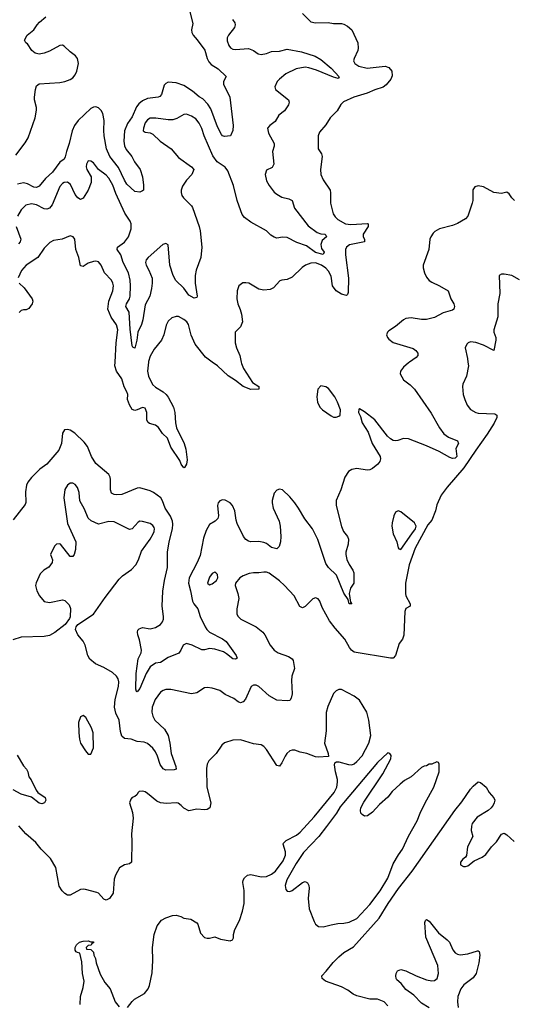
# Model space of a CAD drawing. Header units: inches. Extents: x 2134017 to 2292458, y 756222 to 916513.
# Tile 107 of 256: x 2193919 to 2197741, y 825030 to 832649. Entities that reach past the tile are written whole.
import ezdxf

# ---------------------------------------------------------------- set-up
doc = ezdxf.new("R2010")
doc.units = ezdxf.units.IN
doc.header["$MEASUREMENT"] = 0
doc.layers.add('C1892', color=7, linetype='Continuous')
doc.layers.add('C1893', color=7, linetype='Continuous')

msp = doc.modelspace()

# ---------------------------------------------------------------- linework, layer by layer
at = {"layer": 'C1892', "color": 5}
for points, elevation in [([(2197390.3, 830000), (2197393.4, 829970), (2197378.4, 829890), (2197350.4, 829830), (2197346.7, 829810), (2197352, 829750), (2197365.3, 829710), (2197385.2, 829665.3), (2197410, 829633), (2197450, 829610.4), (2197470, 829605.7), (2197598.3, 829598.3), (2197612.7, 829590), (2197612.9, 829570), (2197593.3, 829526.7), (2197539.2, 829440.8), (2197450, 829319.4), (2197357.7, 829182.3), (2197229.2, 829030.8), (2197183.1, 828970), (2197150, 828895.3), (2197138.8, 828850), (2197110, 828776), (2197080.1, 828739.9), (2196980.6, 828559.3), (2196934.6, 828430), (2196907.4, 828290), (2196906.1, 828210), (2196910.2, 828190), (2196941.5, 828130), (2196943, 828110), (2196910, 828092.4), (2196900.2, 828070), (2196894.4, 827885.6), (2196883.5, 827856.5), (2196857.1, 827822.9), (2196830.3, 827729.7), (2196810.3, 827709.7), (2196791.5, 827708.4), (2196510, 827755.8), (2196488, 827770), (2196472.8, 827790), (2196436.9, 827856.9), (2196361.2, 827941.2), (2196318.2, 827998.2), (2196261.8, 828101.8), (2196243.6, 828150), (2196230, 828167), (2196210, 828175.1), (2196190, 828167.8), (2196130, 828109.3), (2196110, 828099.3), (2196089.6, 828109.6), (2196044.7, 828190), (2195969.8, 828270), (2195930, 828306.2), (2195850, 828365.6), (2195830, 828373.8), (2195810, 828375.3), (2195770, 828368.6), (2195730, 828368.5), (2195697.3, 828362.7), (2195650, 828346.3), (2195623.8, 828330), (2195590.4, 828289.6), (2195588.2, 828270), (2195609.1, 828209.1), (2195614.9, 828170), (2195600.9, 828090), (2195601.3, 828050), (2195610.5, 828030), (2195630.7, 828010), (2195750, 827950.4), (2195802, 827910), (2195818, 827890), (2195859.1, 827810), (2195890.7, 827770), (2195921, 827750), (2196001.1, 827721.1), (2196030, 827704.7), (2196037.3, 827690), (2196046, 827630), (2196027.2, 827570), (2196023, 827537), (2196028.2, 827431.8), (2196021.8, 827398.2), (2196010, 827382), (2195990, 827378.7), (2195910, 827383.1), (2195850, 827418), (2195770, 827489.6), (2195750, 827498.7), (2195730, 827499.5), (2195710.4, 827489.6), (2195669, 827391), (2195650, 827369.6), (2195630, 827363.6), (2195610, 827371.6), (2195577, 827397), (2195510, 827426.9), (2195470, 827459.7), (2195410, 827476.9), (2195370, 827481.6), (2195350, 827478.4), (2195290, 827440.5), (2195250, 827431.5), (2195090, 827465.4), (2195050, 827465.1), (2195030, 827459.6), (2195010, 827445.1), (2194967.2, 827390), (2194944.9, 827330), (2194942.7, 827290), (2194950, 827260.7), (2194965.2, 827230), (2195040.3, 827160.3), (2195068.3, 827110), (2195082.8, 827050), (2195093, 826970), (2195128.8, 826870), (2195130.2, 826849.8), (2195114.8, 826845.2), (2195050, 826842.9), (2195030, 826851.8), (2195006.3, 826886.3), (2194985.7, 826950), (2194970, 826983.1), (2194950, 827012.1), (2194910, 827049.7), (2194882.4, 827057.6), (2194830, 827062.9), (2194781.5, 827081.5), (2194730, 827086.9), (2194710, 827106), (2194700.2, 827140.2), (2194688.4, 827230), (2194664.4, 827284.4), (2194653.7, 827330), (2194658.8, 827390), (2194685.7, 827490), (2194686.6, 827526.6), (2194681.3, 827550), (2194669.6, 827570), (2194638.4, 827598.4), (2194570, 827637), (2194505.8, 827665.8), (2194462, 827702), (2194447, 827730), (2194427, 827810), (2194410, 827841.2), (2194369.4, 827890), (2194352.7, 827930), (2194356, 827950), (2194369.6, 827970.4), (2194492, 828050), (2194580.8, 828179.2), (2194690, 828320.3), (2194715.4, 828344.6), (2194785.4, 828394.6), (2194819.5, 828430), (2194839.6, 828470), (2194862.3, 828537.8), (2194930, 828630.4), (2194952.7, 828670), (2194960.3, 828690), (2194962.7, 828710), (2194959.4, 828719.4), (2194950, 828736.3), (2194930, 828749.7), (2194870, 828766.3), (2194850, 828767.6), (2194838, 828762), (2194790.2, 828709.7), (2194770, 828705.1), (2194650, 828763.1), (2194610, 828767.2), (2194530, 828746.6), (2194472.4, 828772.4), (2194450, 828792.7), (2194421.6, 828861.6), (2194385.9, 828925.9), (2194379.1, 828990), (2194366.3, 829030), (2194350, 829051.6), (2194330, 829062.4), (2194310, 829062.9), (2194290, 829047.3), (2194270, 829012.7), (2194261.5, 828950), (2194289.3, 828750), (2194354, 828610), (2194350.8, 828550), (2194341, 828510), (2194330, 828495.3), (2194310, 828495.3), (2194236, 828590), (2194230, 828594), (2194204.9, 828590), (2194190, 828575.1), (2194159.1, 828510), (2194173.4, 828470), (2194172.2, 828447.8), (2194146.4, 828413.6), (2194106, 828390), (2194079.3, 828360.7), (2194047.6, 828292.4), (2194043.1, 828270), (2194053.4, 828230), (2194072, 828190), (2194110, 828147.4), (2194150, 828139.6), (2194250, 828160.7), (2194270, 828154), (2194282.8, 828142.8), (2194301.6, 828121.6), (2194312.7, 828092.7), (2194310.4, 828029.6), (2194304.1, 828015.9), (2194270.8, 827970), (2194191.5, 827908.5), (2194150, 827883.6), (2194110, 827876.3), (2193931.4, 827871.4), (2193867.3, 827850)], 340), ([(2196937.5, 830000), (2196930, 829995.1), (2196890, 829959.6), (2196867, 829930), (2196864.6, 829910), (2196890, 829863.1), (2196942.6, 829822.6), (2196975.5, 829790), (2197105, 829605), (2197170, 829492), (2197204.6, 829444.6), (2197239.5, 829419.5), (2197308, 829390), (2197316.4, 829370), (2197297, 829330), (2197303.1, 829270), (2197290, 829255.6), (2197270, 829254.3), (2197250, 829260.4), (2197167.4, 829307.4), (2197070, 829351.5), (2196930, 829405.1), (2196890.6, 829409.4), (2196848.1, 829391.9), (2196830, 829389.5), (2196810, 829394), (2196790, 829405.1), (2196767.6, 829427.6), (2196670, 829553.2), (2196590, 829615.3), (2196550, 829638), (2196544.7, 829635.3), (2196542, 829610), (2196558.8, 829578.8), (2196571, 829530), (2196617, 829457), (2196648.2, 829370), (2196710.5, 829270), (2196713.4, 829250), (2196708, 829230), (2196693.4, 829210), (2196650, 829175.1), (2196630, 829166.6), (2196610, 829163.7), (2196530, 829175.6), (2196490, 829169.5), (2196465.7, 829154.3), (2196438, 829110), (2196406.4, 829010), (2196368.7, 828930), (2196368.7, 828890), (2196410, 828727.3), (2196426.3, 828690), (2196458, 828650), (2196464.2, 828630), (2196462, 828590), (2196444.2, 828530), (2196443.6, 828510), (2196451.5, 828471.5), (2196470, 828433), (2196499.5, 828390), (2196506, 828370), (2196506, 828290), (2196480.7, 828250), (2196470.2, 828210), (2196482, 828142), (2196490, 828128), (2196470, 828129.5), (2196462.5, 828162.5), (2196430, 828211.8), (2196371.3, 828350), (2196310, 828409.8), (2196290, 828442), (2196228.1, 828628.1), (2196187.1, 828710), (2196126.6, 828786.6), (2196078.4, 828870), (2196050, 828909.7), (2196010, 828956.4), (2195953.3, 829010), (2195930, 829017.7), (2195910, 829009.7), (2195890, 828984.5), (2195874.4, 828930), (2195873.6, 828910), (2195881.3, 828870), (2195928.8, 828770), (2195936.9, 828730), (2195942.4, 828650), (2195938, 828610), (2195927.7, 828572.3), (2195910, 828555.6), (2195870, 828566.2), (2195830, 828595.1), (2195810, 828603.5), (2195770, 828612), (2195710, 828608.7), (2195690, 828614.2), (2195670, 828627.1), (2195651.3, 828651.3), (2195603.8, 828750), (2195595.4, 828775.4), (2195584.8, 828850), (2195566.8, 828890), (2195549.7, 828910), (2195510, 828931.7), (2195490, 828933.1), (2195470, 828926), (2195457.4, 828910), (2195451.4, 828890), (2195458.9, 828810), (2195453.7, 828790), (2195433.7, 828770), (2195390, 828741.8), (2195362.9, 828697.1), (2195342, 828638), (2195316.5, 828503.5), (2195294.6, 828450), (2195232.7, 828330), (2195225.4, 828290), (2195242, 828230), (2195256.5, 828150), (2195267.2, 828130), (2195299.6, 828090), (2195317.7, 828030), (2195355, 827950), (2195367.5, 827930), (2195389.2, 827910), (2195490, 827859.1), (2195518.2, 827838.2), (2195595.2, 827730), (2195602, 827710), (2195590, 827700.4), (2195570, 827702.4), (2195521.8, 827741.8), (2195496.6, 827756.6), (2195430, 827779.6), (2195390, 827784.5), (2195350, 827774), (2195330, 827774.4), (2195255.8, 827810), (2195210, 827823.1), (2195186.2, 827810), (2195167.2, 827770), (2195151.3, 827748.7), (2195070, 827713.8), (2195010, 827676.1), (2194970, 827669.8), (2194930, 827641.6), (2194897.7, 827590), (2194850, 827473), (2194830, 827448.6), (2194824, 827450), (2194817.7, 827470), (2194820.6, 827590), (2194836.7, 827703.3), (2194858.9, 827750), (2194862.4, 827770), (2194847.3, 827850), (2194834.3, 827890), (2194831.5, 827910), (2194834.9, 827925.1), (2194843.9, 827936.1), (2194870, 827944.9), (2194930, 827936.9), (2194970, 827945.4), (2195010, 827970.3), (2195025.3, 827990), (2195032.1, 828010), (2195033.4, 828030), (2195023.6, 828110), (2195026.6, 828226.6), (2195039.9, 828310), (2195063, 828410), (2195063, 828530), (2195076.2, 828610), (2195103.5, 828710), (2195106.2, 828746.2), (2195102, 828770), (2195086.6, 828806.6), (2195046.3, 828870), (2195026, 828926), (2195012.6, 828950), (2194955.8, 828990), (2194930, 829002.5), (2194850, 829027.6), (2194830, 829025.3), (2194710, 828975.8), (2194670, 828972.3), (2194650, 828976.1), (2194630, 828986.6), (2194621.8, 829010), (2194623.4, 829090), (2194620.3, 829110), (2194610.6, 829130.6), (2194510, 829215.4), (2194475.8, 829270), (2194445.3, 829345.3), (2194419.7, 829379.7), (2194346, 829450), (2194310, 829473.7), (2194290, 829478.9), (2194265.7, 829474.3), (2194250.4, 829450), (2194242.8, 829370), (2194221.7, 829318.3), (2194130, 829211.1), (2194075.8, 829170), (2194010, 829105.6), (2193982.6, 829070), (2193972.3, 829047.7), (2193963.2, 828996.8), (2193966.2, 828913.8), (2193961.7, 828898.3), (2193870, 828778.4)], 320), ([(2194916.6, 830000), (2194908.9, 829930), (2194917.9, 829890), (2194947.5, 829827.5), (2194970, 829804.7), (2195029.2, 829770), (2195053.2, 829750), (2195070, 829727.2), (2195109.3, 829650), (2195121.8, 829610), (2195124.7, 829530), (2195134, 829490), (2195191.7, 829370), (2195206.8, 829326.8), (2195215.9, 829244.1), (2195210, 829208.7), (2195194.9, 829185.1), (2195190, 829182), (2195170, 829209.5), (2195158.9, 829238.9), (2195090, 829340.8), (2195063, 829410), (2195026.4, 829446.4), (2194994.6, 829494.6), (2194970.7, 829510.7), (2194925, 829525), (2194912.9, 829532.9), (2194904.5, 829550), (2194903.5, 829610), (2194890, 829642.9), (2194870, 829649.6), (2194830, 829629.7), (2194810, 829624.7), (2194790, 829634), (2194770, 829669.6), (2194755.3, 829710), (2194755.9, 829750), (2194749.1, 829770), (2194728.4, 829808.4), (2194711, 829871), (2194668.9, 829928.9), (2194657.4, 829970), (2194659.1, 830000)], 280), ([(2195635.2, 830000), (2195637.3, 829990), (2195652.7, 829950), (2195721.7, 829841.7), (2195771, 829810), (2195770.1, 829789.9), (2195710, 829786.7), (2195650, 829810.5), (2195590, 829857.4), (2195532.8, 829892.8), (2195450, 829971.5), (2195410.3, 830000)], 280), ([(2194754.6, 825005.4), (2194790, 825052.2), (2194809.6, 825070), (2194885.1, 825114.9), (2194915.1, 825150), (2194924.4, 825175.6), (2194945.1, 825274.9), (2194949.8, 825370), (2194946.6, 825470), (2194959.8, 825570), (2194983.2, 825636.8), (2195018, 825682), (2195050, 825699.5), (2195103.5, 825716.5), (2195130, 825719.5), (2195166, 825710), (2195190, 825697.1), (2195244.7, 825690), (2195290, 825662), (2195298.4, 825650), (2195320.2, 825580.2), (2195350, 825548.5), (2195370, 825541.1), (2195390, 825542), (2195430, 825553), (2195473.2, 825533.2), (2195550, 825521), (2195568, 825530), (2195574.6, 825545.4), (2195574, 825570), (2195585.6, 825610), (2195620.6, 825679.4), (2195644.4, 825750), (2195658.3, 825810), (2195657.6, 825910), (2195647.6, 825972.4), (2195649.6, 825990.4), (2195659.3, 826010), (2195682, 826030), (2195710, 826034.9), (2195790, 826015.5), (2195830, 826018.4), (2195870, 826036.4), (2195898.8, 826061.2), (2195960.1, 826139.9), (2195976.3, 826183.7), (2195978.4, 826210), (2195959, 826270), (2195962.7, 826277.3), (2195983.3, 826296.7), (2196061.7, 826338.3), (2196090, 826363), (2196200.3, 826479.7), (2196355.3, 826670), (2196374, 826710), (2196379.7, 826750), (2196379.5, 826770), (2196363.6, 826830), (2196356.5, 826883.5), (2196360.1, 826899.9), (2196372.3, 826907.7), (2196390, 826906.7), (2196464.8, 826884.8), (2196490, 826883.5), (2196510, 826891.1), (2196531, 826909), (2196570, 826953.8), (2196623.4, 827050), (2196638.7, 827110), (2196623.1, 827230), (2196606.5, 827290), (2196550, 827383.5), (2196510, 827414.4), (2196410, 827465.1), (2196390, 827465.1), (2196370, 827456.2), (2196350, 827435.1), (2196304, 827336), (2196291.6, 827288.4), (2196293.5, 827146.5), (2196279.5, 827050), (2196307.3, 826970), (2196310, 826949), (2196230, 826941.6), (2196210, 826944.2), (2196142, 826970), (2196090, 826981.6), (2196050, 826996.9), (2196030, 826997.6), (2196010, 826991.5), (2195988.5, 826970), (2195974, 826950), (2195950, 826899), (2195930, 826874), (2195910, 826879), (2195830, 827001.2), (2195810, 827025.2), (2195790, 827039.3), (2195730, 827046.6), (2195630, 827076.9), (2195570, 827073.6), (2195505.5, 827054.5), (2195483.7, 827036.3), (2195440.5, 826970), (2195384.6, 826915.4), (2195370.3, 826889.7), (2195366.3, 826853.7), (2195369.2, 826710), (2195398.3, 826590), (2195390.4, 826550), (2195370, 826537.6), (2195350, 826535.1), (2195290, 826541.3), (2195230, 826527.3), (2195190, 826547.3), (2195170, 826569.4), (2195145.8, 826585.8), (2195129.7, 826589.6), (2195055, 826585), (2195009, 826589), (2194981, 826601.1), (2194910, 826662.4), (2194890, 826673.3), (2194870, 826679.6), (2194844.1, 826675.9), (2194836, 826670), (2194826, 826650), (2194810, 826637.2), (2194790.6, 826629.4), (2194781.1, 826618.9), (2194770.6, 826590), (2194793.3, 826513.3), (2194798.7, 826470), (2194785.3, 826350), (2194788.8, 826290), (2194786, 826130), (2194770, 826117.2), (2194730, 826109.4), (2194693, 826087), (2194660.7, 826030), (2194650, 825998), (2194642, 825890), (2194614.8, 825850), (2194590, 825836), (2194570, 825842.7), (2194530, 825889.3), (2194516.6, 825896.6), (2194430, 825919.7), (2194410, 825922), (2194390, 825918), (2194310, 825874.5), (2194290, 825875.1), (2194270, 825887), (2194247.5, 825907.5), (2194224.9, 825944.9), (2194198.7, 826090), (2194158.3, 826158.3), (2194085.1, 826230), (2194043.3, 826283.3), (2193967.3, 826350), (2193912.1, 826412.1)], 360), ([(2193898.7, 826958.7), (2193950, 826875.5), (2193972.7, 826850), (2193983.8, 826830), (2193991, 826790), (2194007.3, 826767.3), (2194046.2, 826686.2), (2194060.7, 826670), (2194116.4, 826630), (2194121.6, 826610), (2194111.8, 826588.2), (2194090, 826582.4), (2194070, 826586.9), (2194010, 826632.7), (2193930, 826655.1), (2193869.6, 826690)], 340), ([(2196770, 825019.3), (2196740.9, 825050), (2196691, 825071), (2196630, 825071.2), (2196530, 825095.6), (2196500.9, 825110), (2196460.4, 825140.4), (2196410, 825166.6), (2196287.3, 825210), (2196260.5, 825230), (2196258, 825250), (2196293.4, 825286.6), (2196346.4, 825353.6), (2196390, 825397.6), (2196430, 825430.2), (2196504.2, 825475.8), (2196702.4, 825697.6), (2196771.5, 825810), (2196853.2, 825926.8), (2196958.5, 826061.5), (2197287.5, 826530), (2197342.8, 826597.2), (2197410, 826694.9), (2197430, 826718.9), (2197470, 826753), (2197487.1, 826747.1), (2197530.8, 826710), (2197553.4, 826670), (2197590, 826626.8), (2197597, 826610), (2197593.1, 826590), (2197586, 826570), (2197570.2, 826549.8), (2197546.4, 826530), (2197461.4, 826478.6), (2197423.1, 826430), (2197416.4, 826410), (2197415.9, 826375.9), (2197427.3, 826330), (2197387.7, 826250), (2197378, 826182), (2197370.8, 826169.2), (2197350, 826154), (2197331.3, 826130), (2197332, 826110), (2197356.9, 826096.9), (2197370, 826096), (2197390, 826102.8), (2197439, 826141), (2197499, 826170), (2197529.2, 826190), (2197571.6, 826248.4), (2197610, 826286.8), (2197650, 826346.8), (2197670, 826353.4), (2197690, 826342), (2197747.7, 826290)], 340), ([(2197090, 825002.5), (2197030, 825039.8), (2196970, 825100.8), (2196910, 825145.8), (2196872.5, 825192.5), (2196840.2, 825220.2), (2196833.5, 825230), (2196830.6, 825250), (2196834.3, 825270), (2196845.7, 825290), (2196870, 825299.7), (2196910.1, 825290.1), (2196990, 825249.4), (2197070, 825218.6), (2197110, 825211.3), (2197130, 825213.6), (2197150.6, 825230), (2197163.1, 825270), (2197157.2, 825330), (2197064.5, 825550), (2197056.5, 825663.5), (2197061.5, 825678.5), (2197070, 825686), (2197090, 825673), (2197162.7, 825582.7), (2197230.4, 825530), (2197248.2, 825510), (2197271.8, 825451.8), (2197290, 825428.2), (2197310, 825417.1), (2197330, 825413), (2197390, 825420.5), (2197463.6, 825443.6), (2197470, 825444.7), (2197478, 825438), (2197482, 825410), (2197474, 825350), (2197454.9, 825270), (2197430, 825236.2), (2197358.4, 825181.6), (2197334, 825150), (2197311.3, 825090), (2197309.1, 825050), (2197313.9, 825006.1)], 320), ([(2194388.2, 825030), (2194389.8, 825090), (2194410, 825161), (2194417.7, 825210), (2194404.7, 825270), (2194399.6, 825359.6), (2194386, 825426), (2194366, 825430), (2194356.4, 825436.4), (2194349, 825450), (2194349, 825470), (2194359, 825490), (2194382, 825510), (2194410, 825518.8), (2194450, 825522), (2194470, 825514), (2194490, 825514), (2194490, 825506), (2194478, 825502), (2194472.7, 825487.3), (2194450, 825486), (2194434, 825470), (2194438, 825458), (2194470, 825454), (2194490, 825434), (2194494.8, 825410), (2194506, 825386), (2194510.4, 825350), (2194543.2, 825263.2), (2194579, 825199), (2194619.3, 825150), (2194657.6, 825050), (2194690.2, 825010.2)], 360)]:
    msp.add_lwpolyline(points, dxfattribs=dict(at, elevation=elevation))
for points, elevation in [([(2196250, 829817.2), (2196228.5, 829791.5), (2196221.3, 829730), (2196225.3, 829690), (2196243.8, 829650), (2196262.8, 829630), (2196330, 829584), (2196350, 829574.8), (2196370, 829574.8), (2196390, 829581), (2196402, 829590), (2196402.7, 829630), (2196379.6, 829690), (2196358.7, 829730), (2196310, 829794.5), (2196290, 829809.4)], 320), ([(2196850, 828849.3), (2196830, 828837.2), (2196816.3, 828810), (2196802.8, 828757.2), (2196801.6, 828730), (2196810.4, 828670), (2196839.3, 828610), (2196850, 828562), (2196855.3, 828555.3), (2196870, 828550.8), (2196956.3, 828670), (2196982.9, 828710), (2196989.4, 828730), (2196975.2, 828755.2), (2196870, 828840.9)], 340), ([(2195430, 828374), (2195410, 828363.7), (2195390, 828335.1), (2195376, 828296), (2195374.8, 828290), (2195390, 828277.3), (2195410, 828283.8), (2195443.7, 828310), (2195452.3, 828330), (2195450, 828355.3), (2195439, 828370)], 340), ([(2194410, 827265.2), (2194390, 827255.3), (2194375.5, 827210), (2194376.3, 827130), (2194383, 827083), (2194391, 827050), (2194430, 826991), (2194450, 826966), (2194470, 826966), (2194490, 827014), (2194487.3, 827130), (2194475.1, 827170), (2194431.8, 827250)], 360), ([(2196770, 826975.3), (2196690, 826902), (2196426.3, 826590), (2196401.6, 826558.4), (2196371.9, 826508.1), (2196294.7, 826405.3), (2196234.4, 826330), (2196116.2, 826203.8), (2196060.2, 826119.7), (2195987, 825993), (2195974.4, 825950), (2195979.5, 825919.5), (2195990, 825905.5), (2196010, 825903.7), (2196030, 825911.8), (2196110, 825971.8), (2196130, 825980.4), (2196147.3, 825970), (2196157, 825950), (2196159.5, 825930), (2196152.4, 825850), (2196160.4, 825770), (2196199.1, 825670), (2196210.7, 825650), (2196232.7, 825632.7), (2196270, 825630.4), (2196330, 825644.4), (2196383.3, 825656.7), (2196430, 825657.1), (2196470, 825665.5), (2196530, 825695.5), (2196630, 825802), (2196710, 825908.5), (2196770, 826007.3), (2196810, 826118), (2196851.9, 826188.1), (2196882.7, 826230), (2196930, 826331.3), (2196996, 826450), (2197019.3, 826510), (2197059.3, 826590), (2197126, 826710), (2197168, 826830), (2197167.3, 826887.3), (2197162, 826902), (2197150, 826906), (2197110, 826888), (2197090, 826888), (2197070, 826875.3), (2197050, 826874), (2197030, 826862), (2196950.6, 826789.4), (2196898, 826762), (2196865.2, 826734.8), (2196803.8, 826676.2), (2196770, 826634), (2196704.1, 826575.9), (2196650, 826517.2), (2196611.3, 826490), (2196590, 826487), (2196570, 826499.3), (2196562, 826510), (2196557.6, 826530), (2196560.5, 826550), (2196584.4, 826595.6), (2196730, 826814), (2196792.7, 826930), (2196795.3, 826955.3), (2196786, 826970)], 360)]:
    msp.add_lwpolyline(points, close=True, dxfattribs=dict(at, elevation=elevation))
at = {"layer": 'C1893', "color": 5}
for points, elevation in [([(2193890, 831600.4), (2193963, 831697), (2193984.2, 831735.8), (2194022.3, 831837.7), (2194038.9, 831890), (2194050.9, 831950), (2194050.9, 831970), (2194035.1, 832030), (2194034, 832050), (2194042, 832110), (2194050, 832136.3), (2194070, 832152.9), (2194230, 832162.5), (2194270, 832170.1), (2194310, 832186.3), (2194330, 832199.7), (2194350, 832223.1), (2194361.8, 832250), (2194374.4, 832310), (2194367.7, 832350), (2194350.5, 832370.5), (2194310, 832399.3), (2194264.4, 832444.4), (2194250, 832450.9), (2194229.3, 832450.7), (2194150, 832405), (2194110, 832389.1), (2194070, 832382.8), (2194039.5, 832390), (2194014.5, 832410), (2193981.2, 832461.2), (2193968, 832470), (2193958, 832490), (2193978, 832530), (2194029.1, 832570.9), (2194054, 832610), (2194073.2, 832630), (2194122.7, 832670)], 240), ([(2195238, 832710), (2195260.9, 832620.9), (2195250.4, 832570), (2195252, 832550), (2195262.6, 832530), (2195294, 832494), (2195352.5, 832412.5), (2195370.2, 832350), (2195383.1, 832323.1), (2195403.1, 832303.1), (2195456.4, 832270), (2195517.3, 832210), (2195498.7, 832170), (2195496.9, 832150), (2195546, 832050), (2195571.6, 831830), (2195568.5, 831791.5), (2195550.5, 831749.5), (2195506.3, 831746.3), (2195490, 831749.2), (2195481, 831761), (2195450, 831820.7), (2195400, 831960), (2195376.5, 831996.5), (2195336.3, 832036.3), (2195310, 832052.7), (2195257.3, 832097.3), (2195190, 832141), (2195130, 832159.4), (2195070, 832165.1), (2195050, 832155.8), (2195038.6, 832141.4), (2195016.5, 832070), (2195004.2, 832055.8), (2194990.8, 832049.2), (2194910, 832038.5), (2194870, 832021.2), (2194841, 831999), (2194824.1, 831975.9), (2194790, 831898), (2194754.9, 831845.1), (2194730.7, 831790), (2194724.6, 831710), (2194732, 831672), (2194744.7, 831644.7), (2194788.9, 831590), (2194808.8, 831548.8), (2194851.7, 831490), (2194870, 831432), (2194878.8, 831370), (2194878, 831330), (2194870, 831324), (2194850, 831315.3), (2194810, 831319), (2194750, 831377), (2194730, 831407), (2194684.6, 831504.6), (2194617.3, 831590), (2194592.1, 831650), (2194574, 831750), (2194570.5, 831790.5), (2194573.4, 831870), (2194562.4, 831922.4), (2194550, 831947.4), (2194530, 831966.3), (2194510, 831973.6), (2194490, 831973), (2194470, 831962.2), (2194371.8, 831870), (2194343, 831830), (2194325.6, 831790), (2194302.6, 831690), (2194281.5, 831630), (2194272.6, 831587.4), (2194263.7, 831570), (2194230, 831546.6), (2194174, 831470), (2194120.3, 831419.7), (2194070, 831361.1), (2194050, 831351.1), (2194030, 831353.3), (2193979.8, 831379.8), (2193950, 831386.9), (2193903.3, 831376.7)], 240), ([(2196110, 832696), (2196173.5, 832633.5), (2196210, 832625.5), (2196307.3, 832627.3), (2196350, 832620.3), (2196410, 832618.9), (2196430, 832613.7), (2196458.2, 832598.2), (2196490.4, 832570), (2196537, 832470), (2196540.9, 832430), (2196536.9, 832410), (2196508.4, 832350), (2196504.4, 832330), (2196515.5, 832310), (2196544, 832290), (2196610, 832274.2), (2196750, 832288.7), (2196778.1, 832278.1), (2196800.2, 832250), (2196804, 832216), (2196793.6, 832190), (2196756, 832144), (2196733.7, 832126.3), (2196670, 832107.3), (2196610, 832079.8), (2196507.3, 832050), (2196425.3, 832014.7), (2196406.4, 831993.6), (2196376.6, 831943.4), (2196323.6, 831890), (2196290, 831836.2), (2196242, 831778), (2196230.3, 831750), (2196230.3, 831650.3), (2196255.5, 831610), (2196261.6, 831590), (2196248, 831490), (2196251.4, 831450), (2196267.9, 831410), (2196322.3, 831330), (2196326.5, 831310), (2196326, 831230), (2196347.4, 831147.4), (2196362.8, 831122.8), (2196382.6, 831102.6), (2196441.3, 831070), (2196484.1, 831064.1), (2196612.2, 831072.2), (2196618.8, 831070), (2196617.7, 831050), (2196579.1, 830990), (2196579, 830970), (2196588.8, 830950), (2196590.4, 830930), (2196472.9, 830907.1), (2196450.4, 830890), (2196443.1, 830870), (2196442, 830830), (2196464.4, 830650), (2196461.7, 830538.3), (2196458, 830522), (2196450, 830514.3), (2196410, 830526.2), (2196368.7, 830550), (2196341.5, 830590), (2196330, 830663.5), (2196310, 830704.4), (2196290, 830727.4), (2196257.2, 830750), (2196210, 830766.9), (2196174.4, 830765.6), (2196131.3, 830748.7), (2196107.7, 830732.3), (2196030, 830656), (2195990, 830637.7), (2195950, 830634.7), (2195932.7, 830627.2), (2195884.4, 830575.6), (2195857.5, 830562.5), (2195810, 830556.9), (2195770, 830563.5), (2195693.2, 830610), (2195670, 830614), (2195646.7, 830613.3), (2195617.3, 830590), (2195603.8, 830550), (2195601.3, 830490), (2195608.5, 830450), (2195627.7, 830407.7), (2195638, 830370), (2195644.4, 830310), (2195630, 830273.2), (2195588.3, 830231.7), (2195588, 830150), (2195599.1, 830110), (2195625, 830050), (2195635.2, 830000)], 280), ([(2195568.4, 832650), (2195585.8, 832625.8), (2195587.4, 832610), (2195582.3, 832590), (2195536.9, 832530), (2195526.9, 832510), (2195526.3, 832486.3), (2195539.5, 832450), (2195552.4, 832432.4), (2195570, 832422.3), (2195590, 832417.3), (2195690, 832425.8), (2195730, 832410.3), (2195766.1, 832386.1), (2195790, 832380.7), (2195830, 832388.2), (2195870, 832403.6), (2195930, 832406.5), (2195990, 832420.2), (2196101.2, 832401.2), (2196207.2, 832367.2), (2196250, 832341.8), (2196330, 832273.5), (2196392.8, 832207.2), (2196386, 832194), (2196350, 832203.2), (2196218.4, 832258.4), (2196157.8, 832277.8), (2196130, 832281.9), (2196059, 832270), (2195981.3, 832230), (2195930.9, 832190), (2195912.8, 832170), (2195894.6, 832130), (2195900.4, 832110), (2196000.4, 832030), (2196004.9, 832010), (2196001.1, 831990), (2195970, 831944.7), (2195924.9, 831910), (2195898.2, 831861.8), (2195855.5, 831830), (2195838, 831810), (2195846.4, 831770), (2195888.5, 831690), (2195888.7, 831670), (2195876.5, 831630), (2195888.2, 831531.8), (2195873.7, 831506.3), (2195830, 831485.2), (2195820.9, 831450), (2195830, 831403), (2195850, 831365.7), (2195890, 831314.6), (2195910, 831298), (2195950, 831276), (2196003.1, 831263.1), (2196028.5, 831250), (2196046.4, 831190), (2196153.1, 831053.1), (2196222, 831002), (2196250, 830993), (2196281, 830990), (2196290, 830982.8), (2196295.3, 830970), (2196260.2, 830939.8), (2196250.2, 830910), (2196257.4, 830877.4), (2196276.1, 830850), (2196270, 830832.7), (2196210, 830847.9), (2196139.1, 830899.1), (2196065.4, 830925.4), (2195990, 830963.4), (2195954.2, 830965.8), (2195910, 830958.4), (2195890, 830965.1), (2195863.1, 830983.1), (2195830, 831014.5), (2195710, 831082.6), (2195658.8, 831118.8), (2195642.1, 831142.1), (2195630.6, 831170), (2195603.7, 831250), (2195573.9, 831366.1), (2195530, 831478.5), (2195510, 831508), (2195449.4, 831549.4), (2195416.1, 831596.1), (2195347.9, 831750), (2195330, 831806), (2195309.8, 831849.7), (2195282.7, 831882.7), (2195250, 831903.5), (2195210, 831918), (2195190, 831914.7), (2195135.8, 831884.2), (2195104.8, 831875.2), (2195070, 831873.8), (2194973.4, 831886.6), (2194930, 831886.3), (2194910, 831874.3), (2194891.6, 831850), (2194876.9, 831810), (2194876.4, 831790), (2194890, 831778.7), (2194930, 831772.9), (2194950, 831764.6), (2195006, 831710), (2195092.2, 831650), (2195150, 831583), (2195250.8, 831510), (2195267.3, 831490), (2195252.7, 831450), (2195212.2, 831407.8), (2195179.4, 831360.6), (2195169.1, 831330.9), (2195169, 831311), (2195175.6, 831290), (2195188.9, 831270), (2195248.9, 831210), (2195256.6, 831196.6), (2195310.2, 831050), (2195316.4, 831016.4), (2195330.3, 830890), (2195321.3, 830810), (2195286.5, 830710), (2195279.3, 830670), (2195277.2, 830610), (2195294.4, 830510), (2195290, 830499), (2195270, 830493.6), (2195230, 830518), (2195191.5, 830571.5), (2195128.1, 830630), (2195107.6, 830670), (2195080.7, 830750), (2195067.9, 830907.9), (2195050, 830917.3), (2195026.7, 830910), (2194913.1, 830810), (2194898.7, 830790), (2194893.6, 830770), (2194898.3, 830750), (2194920.4, 830710), (2194944.2, 830650), (2194945.7, 830610), (2194940.9, 830570), (2194927.9, 830510), (2194890, 830443.7), (2194872.6, 830327.4), (2194861.3, 830290), (2194834.7, 830230), (2194826.4, 830170), (2194810, 830108.7), (2194796.4, 830116.4), (2194790, 830126), (2194775.6, 830255.5), (2194767.3, 830387.3), (2194741.4, 830430), (2194745.8, 830450), (2194769.2, 830490), (2194775, 830510), (2194778.4, 830590), (2194774.9, 830634.9), (2194761.4, 830690), (2194719.8, 830770), (2194702.9, 830830), (2194674.5, 830870), (2194676.9, 830890), (2194730, 830927.9), (2194761.8, 830970), (2194783.5, 831030), (2194783.1, 831070), (2194775.6, 831090), (2194732.4, 831152.4), (2194664.2, 831304.2), (2194639.5, 831370), (2194610, 831423.7), (2194590, 831445.5), (2194528.9, 831488.9), (2194490, 831541.1), (2194470, 831555.6), (2194450, 831558), (2194436, 831530), (2194435.2, 831510), (2194439, 831490), (2194472.4, 831432.4), (2194472, 831390), (2194449.1, 831330), (2194410, 831267.3), (2194390, 831258.4), (2194370, 831269.6), (2194350, 831296.2), (2194313.7, 831373.7), (2194290, 831391.6), (2194263.8, 831390), (2194250, 831382.2), (2194230, 831357.6), (2194170, 831216.9), (2194150, 831189.8), (2194130, 831182.9), (2194110, 831184.5), (2194050, 831215.8), (2194010, 831224), (2193967.1, 831212.9), (2193930, 831177.2), (2193901.7, 831130)], 260), ([(2197750, 831249.3), (2197729.3, 831270), (2197710, 831301.2), (2197690, 831315.3), (2197650, 831304), (2197590, 831312.3), (2197510, 831357), (2197470, 831362.7), (2197444, 831356), (2197427.5, 831332.5), (2197428, 831250), (2197423.8, 831230), (2197388.2, 831130), (2197370, 831107.3), (2197310, 831071.6), (2197270, 831055.6), (2197170.3, 831029.7), (2197134, 831010), (2197122, 830998), (2197101.6, 830970), (2197094.4, 830950), (2197086.5, 830870), (2197044.2, 830750), (2197043.2, 830730), (2197053.8, 830690), (2197070, 830657.1), (2197090, 830632.2), (2197110, 830617.4), (2197170.8, 830590), (2197237.3, 830550), (2197258, 830490), (2197280.4, 830450), (2197286.4, 830430), (2197282, 830410), (2197270, 830401.6), (2197199.4, 830380.6), (2197130, 830343.5), (2197070.2, 830329.8), (2197030, 830328.5), (2196950, 830343.1), (2196910, 830338), (2196890, 830327.8), (2196830, 830274.3), (2196778.2, 830241.8), (2196766.4, 830230), (2196760.4, 830210), (2196766.4, 830190), (2196777.1, 830177.1), (2196811.3, 830151.3), (2196964.7, 830104.7), (2196986.8, 830090), (2197002, 830070), (2197002.8, 830050), (2196990, 830034), (2196937.5, 830000)], 320), ([(2193891.3, 831050), (2193927.2, 830950), (2193924, 830930), (2193910, 830916)], 260), ([(2194659.1, 830000), (2194667.5, 830150), (2194679.5, 830250), (2194668.6, 830288.6), (2194627.6, 830347.6), (2194602.8, 830410), (2194608.5, 830470), (2194641, 830550), (2194645.2, 830590), (2194641.8, 830610), (2194630, 830633.7), (2194576.8, 830690), (2194550, 830749.4), (2194530, 830774.7), (2194510, 830780.5), (2194490, 830778.7), (2194450, 830765.6), (2194410, 830739.5), (2194390, 830744), (2194378, 830810), (2194353, 830870), (2194345.2, 830950), (2194334, 830970), (2194310, 830976), (2194248.5, 830951.5), (2194180.6, 830939.4), (2194154.1, 830925.9), (2194110, 830880.7), (2194059.5, 830810), (2193970.2, 830749.8), (2193932.3, 830707.7), (2193907.9, 830652.1)], 280), ([(2193915.8, 830610), (2193953.2, 830573.2), (2194017.1, 830490), (2194021.6, 830470), (2194015.5, 830450), (2193990, 830413.2), (2193970, 830404), (2193950, 830405.2), (2193930, 830399), (2193915.3, 830384.7)], 280), ([(2197790, 830635.1), (2197730, 830669.5), (2197670, 830679.3), (2197650, 830679), (2197632, 830670), (2197637.1, 830530), (2197621.3, 830450), (2197620.4, 830350), (2197590.3, 830250), (2197590.4, 830230), (2197604.9, 830190), (2197606.4, 830170), (2197591.3, 830090), (2197509.7, 830129.7), (2197450, 830151.5), (2197410, 830157), (2197390.5, 830149.5), (2197380.4, 830139.6), (2197368, 830110), (2197387.5, 830027.5), (2197390.3, 830000)], 340), ([(2195410.3, 830000), (2195357.8, 830037.8), (2195279.1, 830139.1), (2195248.3, 830208.3), (2195227.4, 830290), (2195213.5, 830310), (2195190.5, 830330.5), (2195150, 830352.2), (2195130, 830352.8), (2195098.4, 830341.6), (2195070, 830315.6), (2195054.2, 830285.8), (2195036.2, 830210), (2195018.2, 830170), (2194961.2, 830098.8), (2194930, 830046), (2194916.9, 830003.1), (2194916.6, 830000)], 280)]:
    msp.add_lwpolyline(points, dxfattribs=dict(at, elevation=elevation))

doc.saveas('drawing.dxf')
